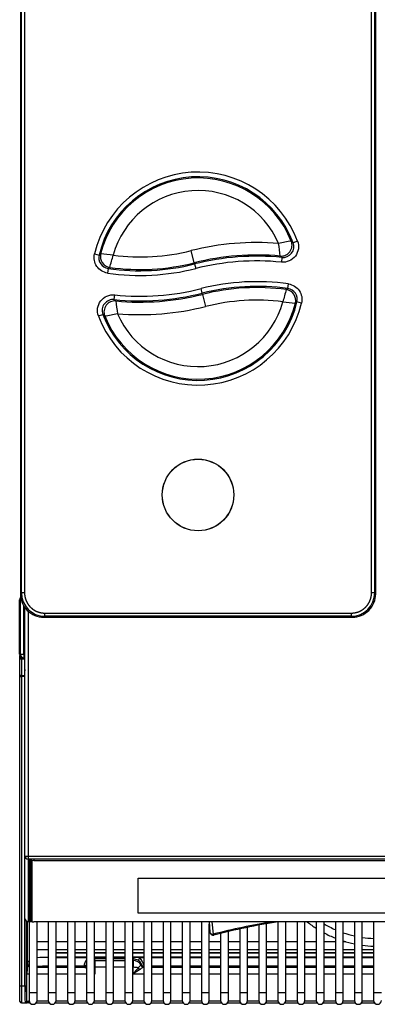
# Model space of a CAD drawing. Header units: millimetres. Extents: x 0 to 287, y 0 to 200.
# Tile 2 of 47: x 33 to 45, y 35 to 67. Entities that reach past the tile are written whole.
import ezdxf

# ---------------------------------------------------------------- set-up
doc = ezdxf.new("R2010")
doc.units = ezdxf.units.MM
doc.layers.add('130.652_BW4C_CTM', color=7, linetype='Continuous')
doc.layers.add('Standard', color=7, linetype='Continuous')

# ---------------------------------------------------------------- blocks, each defined once
blk = doc.blocks.new('SE1')
at = {"layer": '130.652_BW4C_CTM', "color": 7, "linetype": 'Continuous'}
for p, q in [((33.286, 88.376), (33.286, 48.229)), ((33.319, 48.262), (33.319, 88.343)), ((33.419, 88.343), (33.419, 48.262)), ((44.499, 48.262), (44.499, 88.343)), ((44.599, 88.343), (44.599, 48.262)), ((44.632, 48.229), (44.632, 88.376)), ((42.137, 59.479), (41.997, 59.426)), ((35.655, 59.068), (35.801, 59.033)), ((38.84, 58.786), (38.742, 59.173)), ((38.84, 58.786), (38.849, 58.748)), ((38.849, 58.748), (38.886, 58.603)), ((41.635, 58.955), (41.62, 58.806)), ((36.091, 58.606), (36.07, 58.457)), ((41.827, 57.963), (41.848, 58.111)), ((39.095, 57.816), (39.058, 57.962)), ((39.104, 57.779), (39.095, 57.816)), ((39.104, 57.779), (39.202, 57.392)), ((36.283, 57.612), (36.299, 57.762)), ((42.264, 57.501), (42.118, 57.536)), ((35.78, 57.089), (35.92, 57.141)), ((33.264, 46.307), (33.264, 48.037)), ((33.264, 48.037), (33.286, 48.037)), ((33.286, 48.229), (33.319, 48.262)), ((33.419, 48.262), (33.319, 48.262)), ((44.599, 48.262), (44.499, 48.262)), ((44.599, 48.262), (44.632, 48.229)), ((33.319, 48.019), (33.284, 48.019)), ((33.284, 48.019), (33.284, 46.305)), ((33.402, 46.313), (33.402, 47.832)), ((33.434, 39.871), (33.434, 47.787)), ((33.534, 47.678), (33.534, 39.868)), ((34.064, 47.517), (34.031, 47.484)), ((34.031, 47.484), (43.888, 47.484)), ((34.064, 47.617), (43.855, 47.617)), ((34.064, 47.517), (34.064, 47.617)), ((43.855, 47.517), (34.064, 47.517)), ((43.855, 47.517), (43.855, 47.617)), ((43.888, 47.484), (43.855, 47.517)), ((33.284, 46.307), (33.264, 46.307)), ((33.274, 46.187), (33.274, 46.26)), ((33.274, 46.168), (33.274, 46.187)), ((33.274, 46.187), (33.324, 46.187)), ((33.274, 45.647), (33.274, 46.168)), ((33.284, 46.305), (33.395, 46.305)), ((33.324, 46.204), (33.324, 46.187)), ((33.324, 46.187), (33.324, 46.149)), ((33.324, 46.187), (33.383, 46.187)), ((33.324, 46.149), (33.324, 45.629)), ((33.434, 46.149), (33.324, 46.149)), ((33.384, 46.187), (33.384, 46.189)), ((33.402, 46.187), (33.384, 46.187)), ((33.395, 46.305), (33.402, 46.313)), ((33.397, 46.307), (33.411, 46.307)), ((33.402, 46.313), (33.434, 46.345)), ((33.409, 46.305), (33.402, 46.298)), ((33.402, 46.298), (33.402, 46.187)), ((33.402, 46.187), (33.434, 46.187)), ((33.434, 46.185), (33.402, 46.185)), ((33.434, 46.33), (33.409, 46.305)), ((33.434, 46.305), (33.409, 46.305)), ((33.274, 45.591), (33.274, 45.647)), ((33.274, 35.736), (33.274, 45.591)), ((33.274, 45.591), (33.324, 45.591)), ((33.324, 45.629), (33.426, 45.629)), ((33.324, 45.629), (33.324, 45.591)), ((33.324, 45.591), (33.324, 35.736)), ((33.426, 45.591), (33.324, 45.591)), ((33.426, 45.629), (33.424, 45.749)), ((33.426, 35.736), (33.426, 45.591)), ((33.426, 45.591), (33.434, 45.591)), ((33.434, 37.883), (33.434, 39.871)), ((33.534, 39.868), (55.834, 39.868)), ((33.534, 39.868), (33.534, 39.772)), ((33.534, 39.772), (33.534, 37.784)), ((55.834, 39.772), (33.534, 39.772)), ((33.576, 39.752), (33.576, 37.802)), ((33.584, 38.259), (33.584, 39.757)), ((33.614, 39.762), (33.614, 37.826)), ((33.62, 39.762), (33.664, 39.718)), ((33.664, 37.776), (33.664, 39.718)), ((55.684, 39.765), (33.684, 39.765)), ((33.714, 39.765), (33.714, 39.725)), ((33.714, 39.725), (55.654, 39.725)), ((37.044, 38.045), (37.044, 39.164)), ((37.044, 39.164), (52.324, 39.164)), ((33.576, 37.802), (33.584, 38.259)), ((52.324, 38.046), (37.044, 38.046)), ((52.324, 38.045), (37.044, 38.045)), ((33.476, 37.802), (33.476, 35.736)), ((33.534, 37.784), (33.656, 37.784)), ((33.534, 37.783), (33.534, 37.784)), ((33.534, 37.783), (33.657, 37.783)), ((33.568, 37.783), (33.568, 35.517)), ((33.614, 37.826), (33.664, 37.776)), ((33.615, 37.824), (33.665, 37.775)), ((55.654, 37.77), (33.714, 37.77)), ((33.818, 35.517), (33.818, 37.77)), ((34.179, 37.77), (34.179, 35.517)), ((34.429, 35.517), (34.429, 37.77)), ((34.79, 37.77), (34.79, 35.517)), ((35.04, 35.517), (35.04, 37.77)), ((35.401, 37.77), (35.401, 35.517)), ((35.651, 35.517), (35.651, 37.77)), ((36.012, 37.77), (36.012, 35.517)), ((36.262, 35.517), (36.262, 37.77)), ((36.623, 37.77), (36.623, 35.517)), ((36.873, 35.517), (36.873, 37.77)), ((37.234, 37.77), (37.234, 35.517)), ((37.484, 35.517), (37.484, 37.77)), ((37.845, 37.77), (37.845, 35.517)), ((38.095, 35.517), (38.095, 37.77)), ((38.456, 37.77), (38.456, 35.517)), ((38.706, 35.517), (38.706, 37.77)), ((39.067, 37.77), (39.067, 35.517)), ((39.311, 37.77), (39.339, 37.439)), ((39.317, 35.517), (39.317, 37.696)), ((39.405, 37.77), (39.439, 37.377)), ((41.15, 35.517), (41.15, 37.71)), ((41.511, 37.769), (41.511, 35.517)), ((41.761, 35.517), (41.761, 37.77)), ((42.122, 37.77), (42.122, 35.517)), ((42.372, 35.517), (42.372, 37.77)), ((42.733, 37.77), (42.733, 35.517)), ((42.983, 35.517), (42.983, 37.77)), ((43.344, 37.77), (43.344, 35.517)), ((43.594, 35.517), (43.594, 37.77)), ((43.955, 37.77), (43.955, 35.517)), ((44.205, 35.517), (44.205, 37.77)), ((44.566, 37.77), (44.566, 35.517)), ((39.678, 37.404), (39.678, 35.517)), ((39.928, 35.517), (39.928, 37.464)), ((40.289, 37.545), (40.289, 35.517)), ((40.539, 35.517), (40.539, 37.597)), ((40.9, 37.666), (40.9, 35.517)), ((34.179, 37.137), (33.818, 37.137)), ((34.79, 37.137), (34.429, 37.137)), ((35.401, 37.137), (35.04, 37.137)), ((36.012, 37.137), (35.651, 37.137)), ((36.623, 37.137), (36.262, 37.137)), ((37.234, 37.137), (36.873, 37.137)), ((37.845, 37.137), (37.484, 37.137)), ((38.456, 37.137), (38.095, 37.137)), ((39.067, 37.137), (38.706, 37.137)), ((39.678, 37.137), (39.317, 37.137)), ((40.289, 37.137), (39.928, 37.137)), ((40.9, 37.137), (40.539, 37.137)), ((41.511, 37.137), (41.15, 37.137)), ((42.122, 37.137), (41.761, 37.137)), ((42.733, 37.137), (42.372, 37.137)), ((43.344, 37.137), (42.983, 37.137)), ((43.676, 37.137), (43.594, 37.137)), ((33.818, 36.887), (34.179, 36.887)), ((34.429, 36.887), (34.79, 36.887)), ((34.429, 36.784), (34.79, 36.784)), ((34.79, 36.779), (34.429, 36.779)), ((35.04, 36.887), (35.401, 36.887)), ((35.04, 36.784), (35.401, 36.784)), ((35.401, 36.779), (35.04, 36.779)), ((35.651, 36.887), (36.012, 36.887)), ((35.651, 36.784), (36.012, 36.784)), ((36.012, 36.779), (35.651, 36.779)), ((36.262, 36.887), (36.623, 36.887)), ((36.262, 36.784), (36.623, 36.784)), ((36.623, 36.779), (36.262, 36.779)), ((36.873, 36.887), (37.234, 36.887)), ((36.873, 36.784), (37.234, 36.784)), ((37.234, 36.779), (36.873, 36.779)), ((37.484, 36.887), (37.845, 36.887)), ((37.484, 36.784), (37.845, 36.784)), ((37.845, 36.779), (37.484, 36.779)), ((38.095, 36.887), (38.456, 36.887)), ((38.095, 36.784), (38.456, 36.784)), ((38.456, 36.779), (38.095, 36.779)), ((38.706, 36.887), (39.067, 36.887)), ((38.706, 36.784), (39.067, 36.784)), ((39.067, 36.779), (38.706, 36.779)), ((39.317, 36.887), (39.678, 36.887)), ((39.317, 36.784), (39.678, 36.784)), ((39.678, 36.779), (39.317, 36.779)), ((39.928, 36.887), (40.289, 36.887)), ((39.928, 36.784), (40.289, 36.784)), ((40.289, 36.779), (39.928, 36.779)), ((40.539, 36.887), (40.9, 36.887)), ((40.539, 36.784), (40.9, 36.784)), ((40.9, 36.779), (40.539, 36.779)), ((41.15, 36.887), (41.511, 36.887)), ((41.15, 36.784), (41.511, 36.784)), ((41.511, 36.779), (41.15, 36.779)), ((41.761, 36.887), (42.122, 36.887)), ((41.761, 36.784), (42.122, 36.784)), ((42.122, 36.779), (41.761, 36.779)), ((42.372, 36.887), (42.733, 36.887)), ((42.372, 36.784), (42.733, 36.784)), ((42.733, 36.779), (42.372, 36.779)), ((42.983, 36.887), (43.344, 36.887)), ((42.983, 36.784), (43.344, 36.784)), ((43.344, 36.779), (42.983, 36.779)), ((43.594, 36.887), (43.955, 36.887)), ((43.594, 36.784), (43.955, 36.784)), ((43.955, 36.779), (43.594, 36.779)), ((44.205, 36.887), (44.566, 36.887)), ((44.205, 36.784), (44.566, 36.784)), ((44.566, 36.779), (44.205, 36.779)), ((33.509, 36.428), (33.513, 36.458)), ((33.509, 36.428), (33.509, 36.428)), ((34.429, 36.658), (34.79, 36.658)), ((34.429, 36.648), (34.79, 36.648)), ((34.79, 36.62), (34.429, 36.62)), ((35.04, 36.658), (35.401, 36.658)), ((35.04, 36.648), (35.401, 36.648)), ((35.401, 36.62), (35.04, 36.62)), ((35.651, 36.658), (36.012, 36.658)), ((35.651, 36.648), (36.012, 36.648)), ((35.651, 36.647), (36.012, 36.647)), ((36.012, 36.588), (35.651, 36.588)), ((35.651, 36.585), (35.663, 36.542)), ((35.663, 36.542), (36.012, 36.542)), ((35.663, 36.542), (35.663, 36.322)), ((36.262, 36.658), (36.623, 36.658)), ((36.262, 36.648), (36.623, 36.648)), ((36.262, 36.647), (36.623, 36.647)), ((36.623, 36.588), (36.262, 36.588)), ((36.262, 36.542), (36.623, 36.542)), ((36.873, 36.658), (37.234, 36.658)), ((36.873, 36.648), (37.234, 36.648)), ((36.873, 36.647), (36.898, 36.647)), ((36.898, 36.588), (36.873, 36.588)), ((36.873, 36.542), (36.885, 36.542)), ((36.885, 36.542), (36.898, 36.588)), ((36.885, 36.542), (36.885, 36.322)), ((36.898, 36.588), (36.898, 36.647)), ((37.234, 36.62), (37.097, 36.62)), ((37.484, 36.658), (37.845, 36.658)), ((37.484, 36.648), (37.845, 36.648)), ((37.845, 36.62), (37.484, 36.62)), ((38.095, 36.658), (38.456, 36.658)), ((38.095, 36.648), (38.456, 36.648)), ((38.456, 36.62), (38.095, 36.62)), ((38.706, 36.658), (39.067, 36.658)), ((38.706, 36.648), (39.067, 36.648)), ((39.067, 36.62), (38.706, 36.62)), ((39.317, 36.658), (39.678, 36.658)), ((39.317, 36.648), (39.678, 36.648)), ((39.678, 36.62), (39.317, 36.62)), ((39.928, 36.658), (40.289, 36.658)), ((39.928, 36.648), (40.289, 36.648)), ((40.289, 36.62), (39.928, 36.62)), ((40.539, 36.658), (40.9, 36.658)), ((40.539, 36.648), (40.9, 36.648)), ((40.9, 36.62), (40.539, 36.62)), ((41.15, 36.658), (41.511, 36.658)), ((41.15, 36.648), (41.511, 36.648)), ((41.511, 36.62), (41.15, 36.62)), ((41.761, 36.658), (42.122, 36.658)), ((41.761, 36.648), (42.122, 36.648)), ((42.122, 36.62), (41.761, 36.62)), ((42.372, 36.658), (42.733, 36.658)), ((42.372, 36.648), (42.733, 36.648)), ((42.733, 36.62), (42.372, 36.62)), ((42.983, 36.658), (43.344, 36.658)), ((42.983, 36.648), (43.344, 36.648)), ((43.344, 36.62), (42.983, 36.62)), ((43.594, 36.658), (43.955, 36.658)), ((43.594, 36.648), (43.955, 36.648)), ((43.955, 36.62), (43.594, 36.62)), ((44.205, 36.658), (44.566, 36.658)), ((44.205, 36.648), (44.566, 36.648)), ((44.566, 36.62), (44.205, 36.62)), ((33.489, 35.25), (33.498, 36.134)), ((33.818, 36.328), (34.179, 36.328)), ((34.179, 36.108), (33.818, 36.108)), ((34.79, 36.358), (34.429, 36.358)), ((34.429, 36.328), (34.79, 36.328)), ((34.79, 36.108), (34.429, 36.108)), ((35.308, 36.358), (35.04, 36.358)), ((35.04, 36.328), (35.324, 36.328)), ((35.401, 36.108), (35.04, 36.108)), ((35.314, 36.337), (35.308, 36.358)), ((35.396, 36.409), (35.401, 36.389)), ((35.663, 36.108), (35.651, 36.108)), ((36.012, 36.322), (35.663, 36.322)), ((35.663, 36.322), (35.663, 36.108)), ((36.623, 36.322), (36.262, 36.322)), ((36.885, 36.322), (36.873, 36.322)), ((36.885, 36.108), (36.885, 36.322)), ((37.234, 36.108), (36.885, 36.108)), ((37.147, 36.388), (37.153, 36.409)), ((37.225, 36.328), (37.234, 36.328)), ((37.845, 36.358), (37.484, 36.358)), ((37.484, 36.328), (37.845, 36.328)), ((37.845, 36.108), (37.484, 36.108)), ((38.456, 36.358), (38.095, 36.358)), ((38.095, 36.328), (38.456, 36.328)), ((38.456, 36.108), (38.095, 36.108)), ((39.067, 36.358), (38.706, 36.358)), ((38.706, 36.328), (39.067, 36.328)), ((39.067, 36.108), (38.706, 36.108)), ((39.678, 36.358), (39.317, 36.358)), ((39.317, 36.328), (39.678, 36.328)), ((39.678, 36.108), (39.317, 36.108)), ((40.289, 36.358), (39.928, 36.358)), ((39.928, 36.328), (40.289, 36.328)), ((40.289, 36.108), (39.928, 36.108)), ((40.9, 36.358), (40.539, 36.358)), ((40.539, 36.328), (40.9, 36.328)), ((40.9, 36.108), (40.539, 36.108)), ((41.511, 36.358), (41.15, 36.358)), ((41.15, 36.328), (41.511, 36.328)), ((41.511, 36.108), (41.15, 36.108)), ((42.122, 36.358), (41.761, 36.358)), ((41.761, 36.328), (42.122, 36.328)), ((42.122, 36.108), (41.761, 36.108)), ((42.733, 36.358), (42.372, 36.358)), ((42.372, 36.328), (42.733, 36.328)), ((42.733, 36.108), (42.372, 36.108)), ((43.344, 36.358), (42.983, 36.358)), ((42.983, 36.328), (43.344, 36.328)), ((43.344, 36.108), (42.983, 36.108)), ((43.955, 36.358), (43.594, 36.358)), ((43.594, 36.328), (43.955, 36.328)), ((43.955, 36.108), (43.594, 36.108)), ((44.566, 36.358), (44.205, 36.358)), ((44.205, 36.328), (44.566, 36.328)), ((44.566, 36.108), (44.205, 36.108)), ((33.274, 35.236), (33.274, 35.736)), ((33.274, 35.736), (33.324, 35.736)), ((33.324, 35.736), (33.426, 35.736)), ((33.324, 35.736), (33.324, 35.186)), ((33.426, 35.736), (33.476, 35.736)), ((33.568, 35.517), (33.818, 35.517)), ((33.568, 35.517), (33.568, 35.267)), ((33.818, 35.267), (33.818, 35.517)), ((34.179, 35.517), (34.429, 35.517)), ((34.179, 35.517), (34.179, 35.267)), ((34.429, 35.267), (34.429, 35.517)), ((34.79, 35.517), (35.04, 35.517)), ((34.79, 35.517), (34.79, 35.267)), ((35.04, 35.267), (35.04, 35.517)), ((35.401, 35.517), (35.651, 35.517)), ((35.401, 35.517), (35.401, 35.267)), ((35.651, 35.267), (35.651, 35.517)), ((36.012, 35.517), (36.262, 35.517)), ((36.012, 35.517), (36.012, 35.267)), ((36.262, 35.267), (36.262, 35.517)), ((36.623, 35.517), (36.873, 35.517)), ((36.623, 35.517), (36.623, 35.267)), ((36.873, 35.267), (36.873, 35.517)), ((37.234, 35.517), (37.484, 35.517)), ((37.234, 35.517), (37.234, 35.267)), ((37.484, 35.267), (37.484, 35.517)), ((37.845, 35.517), (38.095, 35.517)), ((37.845, 35.517), (37.845, 35.267)), ((38.095, 35.267), (38.095, 35.517)), ((38.456, 35.517), (38.706, 35.517)), ((38.456, 35.517), (38.456, 35.267)), ((38.706, 35.267), (38.706, 35.517)), ((39.067, 35.517), (39.317, 35.517)), ((39.067, 35.517), (39.067, 35.267)), ((39.317, 35.267), (39.317, 35.517)), ((39.678, 35.517), (39.928, 35.517)), ((39.678, 35.517), (39.678, 35.267)), ((39.928, 35.267), (39.928, 35.517)), ((40.289, 35.517), (40.539, 35.517)), ((40.289, 35.517), (40.289, 35.267)), ((40.539, 35.267), (40.539, 35.517)), ((40.9, 35.517), (41.15, 35.517)), ((40.9, 35.517), (40.9, 35.267)), ((41.15, 35.267), (41.15, 35.517)), ((41.511, 35.517), (41.761, 35.517)), ((41.511, 35.517), (41.511, 35.267)), ((41.761, 35.267), (41.761, 35.517)), ((42.122, 35.517), (42.372, 35.517)), ((42.122, 35.517), (42.122, 35.267)), ((42.372, 35.267), (42.372, 35.517)), ((42.733, 35.517), (42.983, 35.517)), ((42.733, 35.517), (42.733, 35.267)), ((42.983, 35.267), (42.983, 35.517)), ((43.344, 35.517), (43.594, 35.517)), ((43.344, 35.517), (43.344, 35.267)), ((43.594, 35.267), (43.594, 35.517)), ((43.955, 35.517), (44.205, 35.517)), ((43.955, 35.517), (43.955, 35.267)), ((44.205, 35.267), (44.205, 35.517)), ((44.566, 35.517), (44.816, 35.517)), ((44.566, 35.517), (44.566, 35.267)), ((33.324, 35.186), (33.504, 35.186)), ((33.589, 35.187), (33.589, 35.198)), ((33.589, 35.187), (33.597, 35.187)), ((33.789, 35.187), (34.208, 35.187)), ((33.817, 35.25), (34.18, 35.25)), ((34.4, 35.187), (34.819, 35.187)), ((34.428, 35.25), (34.791, 35.25)), ((35.011, 35.187), (35.43, 35.187)), ((35.039, 35.25), (35.402, 35.25)), ((35.622, 35.187), (36.041, 35.187)), ((35.65, 35.25), (36.013, 35.25)), ((36.233, 35.187), (36.652, 35.187)), ((36.261, 35.25), (36.624, 35.25)), ((36.844, 35.187), (37.263, 35.187)), ((36.872, 35.25), (37.235, 35.25)), ((37.455, 35.187), (37.874, 35.187)), ((37.483, 35.25), (37.846, 35.25)), ((38.066, 35.187), (38.485, 35.187)), ((38.094, 35.25), (38.457, 35.25)), ((38.677, 35.187), (39.096, 35.187)), ((38.705, 35.25), (39.068, 35.25)), ((39.288, 35.187), (39.707, 35.187)), ((39.316, 35.25), (39.679, 35.25)), ((39.899, 35.187), (40.318, 35.187)), ((39.927, 35.25), (40.29, 35.25)), ((40.51, 35.187), (40.929, 35.187)), ((40.538, 35.25), (40.901, 35.25)), ((41.121, 35.187), (41.54, 35.187)), ((41.149, 35.25), (41.512, 35.25)), ((41.732, 35.187), (42.151, 35.187)), ((41.76, 35.25), (42.123, 35.25)), ((42.343, 35.187), (42.762, 35.187)), ((42.371, 35.25), (42.734, 35.25)), ((42.954, 35.187), (43.373, 35.187)), ((42.982, 35.25), (43.345, 35.25)), ((43.565, 35.187), (43.984, 35.187)), ((43.593, 35.25), (43.956, 35.25)), ((44.176, 35.187), (44.595, 35.187)), ((44.204, 35.25), (44.567, 35.25))]:
    blk.add_line(p, q, dxfattribs=at)
for radius in [1.143, 1.141]:
    blk.add_circle((38.959, 51.382), radius, dxfattribs=at)
for centre, radius, start, end in [((38.959, 58.282), 3.396, 20.6358, 166.6287), ((38.959, 58.282), 3.246, 20.6358, 166.6287), ((38.959, 58.282), 3.208, 21.875, 165.7844), ((38.959, 58.282), 2.808, 23.5469, 164.6386), ((40.833, 50.877), 8.555, 85.3064, 104.1497), ((43.133, 51.768), 7.802, 98.8269, 101.8333), ((21.319, 56.905), 20.368, 5.9015, 7.0492), ((41.67, 59.303), 0.35, 264.2484, 20.7185), ((36.141, 58.952), 0.35, 166.6054, 261.7879), ((45.812, 45.952), 16.472, 127.2157, 127.4281), ((34.706, 46.737), 12.386, 82.831, 84.7016), ((2.35, 68.476), 35.194, 343.7672, 344.425), ((37.11, 65.645), 6.674, 262.6093, 284.1497), ((40.833, 50.877), 8.156, 84.7512, 104.1497), ((37.11, 65.645), 7.113, 261.7647, 284.1497), ((37.11, 65.645), 7.074, 262.1249, 284.1497), ((40.833, 50.877), 8.117, 84.3311, 104.1497), ((40.833, 50.877), 7.967, 84.3311, 104.1497), ((37.11, 65.645), 7.263, 261.7647, 284.1497), ((40.833, 50.92), 7.263, 81.9716, 104.1497), ((37.11, 65.687), 8.117, 264.1543, 284.1497), ((37.11, 65.687), 7.967, 264.1543, 284.1497), ((37.11, 65.687), 8.156, 264.5755, 284.1497), ((40.833, 50.92), 7.113, 81.9716, 104.1497), ((40.833, 50.92), 7.074, 82.3327, 104.1497), ((75.552, 48.217), 35.144, 163.9548, 164.6135), ((41.778, 57.616), 0.35, 346.6756, 81.995), ((38.959, 58.282), 3.396, 200.5804, 346.6989), ((36.247, 57.265), 0.35, 84.0711, 200.6636), ((38.959, 58.282), 3.246, 200.5804, 346.6989), ((38.959, 58.282), 3.208, 201.8226, 345.8526), ((56.542, 59.603), 20.305, 185.7521, 186.9034), ((38.959, 58.282), 2.808, 203.4987, 344.704), ((40.833, 50.92), 6.674, 82.8184, 104.1497), ((43.192, 69.808), 12.361, 262.9169, 264.7913), ((32.099, 70.563), 16.435, 307.3523, 307.5656), ((34.797, 64.787), 7.787, 278.744, 281.7564), ((37.11, 65.687), 8.555, 265.132, 284.1497), ((33.384, 48.037), 0.12, 137.319, 180), ((33.402, 48.019), 0.118, 149.7153, 180), ((34.031, 48.229), 0.744, 179.9961, 270.0039), ((34.064, 48.262), 0.745, 180.0026, 269.9974), ((43.855, 48.262), 0.745, 270.0026, 359.9974), ((43.888, 48.229), 0.744, 269.9961, 0.0039), ((33.384, 46.307), 0.12, 180, 270), ((33.402, 46.305), 0.118, 180, 270), ((33.402, 46.305), 0.018, 180, 270), ((33.534, 37.883), 0.1, 180, 270), ((44.684, 16.939), 21.1, 99.1644, 104.3937), ((44.684, 17.01), 21, 98.6713, 104.3937), ((44.691, 40.617), 3.625, 231.7727, 237.307), ((44.691, 40.617), 3.375, 239.5973, 246.4774), ((39.439, 37.448), 0.1, 184.9436, 284.3937), ((44.691, 40.617), 3.625, 241.8896, 248.1865), ((44.691, 40.617), 3.375, 251.0322, 257.4041), ((44.691, 40.617), 3.625, 252.3849, 258.2855), ((44.691, 40.617), 3.375, 261.7206, 267.8774), ((44.691, 40.617), 3.625, 262.2952, 268.0239), ((34.024, 30.044), 6.588, 88.6548, 91.8028), ((35.769, 36.276), 0.468, 142.0885, 169.8927), ((36.901, 35.939), 0.708, 73.9237, 90.1987), ((36.897, 36.299), 0.288, 58.6858, 89.8), ((36.778, 36.275), 0.469, 14.4239, 47.2817), ((34.216, 30.069), 6.289, 90.333, 93.6575), ((37.779, 35.514), 1.078, 126.3644, 132.4603), ((37.961, 35.002), 1.517, 119.0268, 124.2665), ((33.324, 35.236), 0.05, 180, 270), ((33.693, 35.267), 0.125, 180, 0), ((34.304, 35.267), 0.125, 180, 0), ((34.915, 35.267), 0.125, 180, 0), ((35.526, 35.267), 0.125, 180, 0), ((36.137, 35.267), 0.125, 180, 0), ((36.748, 35.267), 0.125, 180, 0), ((37.359, 35.267), 0.125, 180, 0), ((37.97, 35.267), 0.125, 180, 0), ((38.581, 35.267), 0.125, 180, 0), ((39.192, 35.267), 0.125, 180, 0), ((39.803, 35.267), 0.125, 180, 0), ((40.414, 35.267), 0.125, 180, 0), ((41.025, 35.267), 0.125, 180, 0), ((41.636, 35.267), 0.125, 180, 0), ((42.247, 35.267), 0.125, 180, 0), ((42.858, 35.267), 0.125, 180, 0), ((43.469, 35.267), 0.125, 180, 0), ((44.08, 35.267), 0.125, 180, 0), ((44.691, 35.267), 0.125, 180, 0)]:
    blk.add_arc(centre, radius, start, end, dxfattribs=at)
for centre, major_axis, ratio, start_param, end_param in [((41.611, 59.347), (0.209, 0.281), 0.998742, 3.690851, 5.733927), ((-1329.255, -106.691), (1372.41, 164.239), 0.039561, 0.036622, 0.037685), ((36.189, 58.984), (0.195, -0.29), 0.99923, 3.872043, 5.552735), ((-1554.976, -337.004), (1597.723, 394.362), 0.037926, 0.029115, 0.030012), ((2917.981, 743.263), (-2883.496, -686.474), 0.012868, -0.03709, -0.036581), ((-2721.147, -607.925), (2764.571, 667.701), 0.013085, -0.03782, -0.037299), ((41.73, 57.584), (-0.196, 0.29), 0.999228, 3.870825, 5.553953), ((36.306, 57.22), (-0.21, -0.28), 0.998738, 3.689776, 5.735002), ((1611.264, 442.938), (-1576.089, -383.728), 0.038134, 0.029345, 0.03025), ((1405.151, 219.176), (-1370.383, -160.156), 0.039535, 0.036657, 0.037723), ((33.324, 46.168), (-0.05, 0), 0.374607, 0, 1.570796), ((33.402, 46.306), (0.096, 0.072), 0.999762, 3.920734, 4.068795), ((33.324, 45.647), (-0.05, 0), 0.374607, 0, 1.570796), ((33.624, 45.749), (0.146, -0.139), 0.985982, 3.571342, 3.908929), ((33.424, 45.767), (-0.05, -0.0007), 0.374575, 1.565512, 1.774261), ((33.421, 45.591), (0, 0.1), 0.052381, 4.712389, 5.096361), ((33.426, 45.647), (-0.05, -0.0007), 0.374575, 1.565512, 1.739723), ((33.534, 39.871), (0.1, 0), 0.992546, 3.141593, 4.712389), ((33.534, 39.871), (0.1, 0), 0.034899, 3.141593, 4.712389), ((33.684, 39.752), (-0.108, 0), 0.121869, 4.712389, 6.283185), ((33.714, 39.718), (-0.05, 0), 0.121869, 4.712389, 6.283185), ((33.614, 38.259), (-0.03, 0), 0.992546, 4.712389, 6.265732), ((33.684, 38.259), (0.0998, 0), 0.121869, 3.141593, 3.935186), ((33.534, 37.883), (-0.1, 0), 0.992546, 0, 1.570796), ((33.684, 37.802), (0.108, 0), 0.121869, 3.141593, 4.389287), ((33.714, 37.826), (-0.1, 0), 0.121869, 0, 0.123095), ((33.714, 37.776), (0.05, 0), 0.121869, 3.141593, 4.712389), ((39.439, 37.448), (0.0996, 0.0086), 0.705788, 3.141593, 4.651416), ((39.439, 37.448), (0.0249, -0.0969), 0.241241, 5.466871, 6.283185), ((33.511, 36.031), (0, 0.4), 0.034921, 0.122173, 1.308997), ((33.609, 36.428), (0.0962, -0.0274), 0.99195, 3.420817, 4.563598), ((33.609, 36.428), (-0.0962, 0.0274), 0.99195, 0.279224, 1.422573), ((33.613, 36.458), (-0.0998, 0.007), 0.894035, 0.07798, 1.169685), ((35.663, 36.244), (-0.289, -0.082), 0.991957, 4.438938, 4.479165), ((36.885, 36.244), (-0.289, 0.082), 0.991957, 3.923823, 4.98584), ((37.097, 36.632), (-0.0508, -0.0861), 0.061263, 0.123243, 1.467336), ((33.597, 36.134), (0.1, -0.0009), 0.258808, 3.177731, 4.417929), ((35.308, 36.457), (0.0962, 0.0272), 0.991957, 4.438938, 5.500955), ((35.314, 36.436), (-0.0962, -0.0272), 0.991957, 1.297345, 2.359362), ((35.663, 36.338), (-0.349, 0), 0.121869, 0.034445, 0.239558), ((35.324, 36.428), (-0.0446, -0.0895), 0.964202, 0.477535, 1.397774), ((35.663, 36.244), (-0.3, 0), 0.258819, 4.712389, 4.752592), ((35.663, 36.031), (-0.298, 0.393), 0.095828, -1.44491, -1.404707), ((35.663, 36.031), (-0.398, 0.296), 0.126212, -1.477339, -1.447191), ((36.885, 36.244), (0.3, 0), 0.258819, 0.984634, 1.570796), ((36.885, 36.031), (0.298, 0.393), 0.095828, 0.858748, 1.44491), ((36.885, 36.031), (0.398, 0.296), 0.126212, 0.891177, 1.477339), ((37.106, 36.331), (-0.0622, 0.0783), 0.57619, 1.394751, 2.19851), ((36.885, 36.389), (0.262, 0), 0.121869, -0.239558, -0.034445), ((37.225, 36.428), (0.0446, -0.0895), 0.964202, 4.743634, 5.805651), ((37.234, 36.436), (0.0962, -0.0272), 0.991957, 3.923823, 4.98584), ((37.24, 36.457), (-0.0962, 0.0272), 0.991957, 0.782231, 1.784582), ((36.885, 36.338), (0.349, 0), 0.121869, -0.239558, -0.034445), ((33.443, 35.736), (0, -0.55), 0.031746, 4.712389, 6.046036), ((33.493, 35.736), (0, -0.5), 0.034921, 4.712389, 6.046036), ((33.439, 35.25), (-0.0495, -0.0071), 0.971452, 1.431351, 2.993948), ((33.561, 35.237), (-0.0005, 0.05), 0.199948, 3.088153, 4.827644), ((33.589, 35.179), (0.15, 0), 0.055027, 1.567851, 1.75993)]:
    blk.add_ellipse(centre, major_axis=major_axis, ratio=ratio, start_param=start_param, end_param=end_param, dxfattribs=at)
for points, degree, knots in [([(42.137, 59.479), (42.198, 59.319), (42.17, 59.134), (41.962, 58.863), (41.79, 58.789), (41.62, 58.806)], 3, [0, 0, 0, 0, 0.5, 0.5, 1, 1, 1, 1]), ([(36.07, 58.457), (35.933, 58.477), (35.805, 58.557), (35.651, 58.785), (35.623, 58.933), (35.655, 59.068)], 3, [0, 0, 0, 0, 0.5, 0.5, 1, 1, 1, 1]), ([(41.848, 58.111), (41.985, 58.092), (42.113, 58.012), (42.268, 57.784), (42.296, 57.636), (42.264, 57.501)], 3, [0, 0, 0, 0, 0.5, 0.5, 1, 1, 1, 1]), ([(35.78, 57.089), (35.72, 57.249), (35.748, 57.434), (35.956, 57.705), (36.129, 57.779), (36.299, 57.762)], 3, [0, 0, 0, 0, 0.5, 0.5, 1, 1, 1, 1]), ([(33.419, 48.262), (33.419, 48.198), (33.432, 48.136), (33.444, 48.074), (33.468, 48.015), (33.493, 47.957), (33.528, 47.904), (33.563, 47.851), (33.608, 47.806), (33.653, 47.761), (33.706, 47.726), (33.758, 47.691), (33.817, 47.666), (33.876, 47.642), (33.938, 47.63), (34, 47.617), (34.064, 47.617)], 2, [0, 0, 0, 0.125, 0.125, 0.25, 0.25, 0.375, 0.375, 0.5, 0.5, 0.625, 0.625, 0.75, 0.75, 0.875, 0.875, 1, 1, 1]), ([(43.855, 47.617), (43.918, 47.617), (43.98, 47.63), (44.043, 47.642), (44.101, 47.666), (44.16, 47.691), (44.213, 47.726), (44.266, 47.761), (44.31, 47.806), (44.355, 47.851), (44.391, 47.904), (44.426, 47.957), (44.45, 48.015), (44.474, 48.074), (44.487, 48.136), (44.499, 48.198), (44.499, 48.262)], 2, [0, 0, 0, 0.125, 0.125, 0.25, 0.25, 0.375, 0.375, 0.5, 0.5, 0.625, 0.625, 0.75, 0.75, 0.875, 0.875, 1, 1, 1]), ([(35.4, 36.431), (35.399, 36.429), (35.399, 36.428), (35.396, 36.418), (35.395, 36.412), (35.396, 36.409)], 3, [0.7064298, 0.7064298, 0.7064298, 0.7064298, 0.75, 0.75, 1, 1, 1, 1]), ([(37.153, 36.409), (37.154, 36.412), (37.153, 36.418), (37.147, 36.435), (37.142, 36.446), (37.13, 36.467), (37.125, 36.474), (37.113, 36.489), (37.107, 36.497), (37.092, 36.512), (37.084, 36.52), (37.066, 36.533), (37.057, 36.54), (37.047, 36.546)], 3, [0, 0, 0, 0, 0.25, 0.25, 0.5, 0.5, 0.625, 0.625, 0.75, 0.75, 0.875, 0.875, 1, 1, 1, 1]), ([(35.399, 36.283), (35.389, 36.289), (35.38, 36.295), (35.361, 36.308), (35.352, 36.313), (35.336, 36.323), (35.33, 36.326), (35.324, 36.328)], 3, [0.287085, 0.287085, 0.287085, 0.287085, 0.5, 0.5, 0.75, 0.75, 1, 1, 1, 1]), ([(33.494, 35.186), (33.487, 35.186), (33.48, 35.187), (33.463, 35.188), (33.455, 35.189), (33.443, 35.194), (33.44, 35.197), (33.439, 35.202)], 3, [0.3547583, 0.3547583, 0.3547583, 0.3547583, 0.5, 0.5, 0.75, 0.75, 1, 1, 1, 1]), ([(33.489, 35.25), (33.49, 35.245), (33.499, 35.244), (33.521, 35.246), (33.529, 35.246), (33.548, 35.248), (33.559, 35.249), (33.57, 35.25)], 3, [0, 0, 0, 0, 0.5, 0.5, 0.75, 0.75, 1, 1, 1, 1]), ([(33.561, 35.187), (33.543, 35.187), (33.527, 35.186), (33.506, 35.186), (33.5, 35.186), (33.494, 35.186)], 3, [0, 0, 0, 0, 0.25, 0.25, 0.3547583, 0.3547583, 0.3547583, 0.3547583])]:
    blk.add_open_spline(points, degree=degree, knots=knots, dxfattribs=at)
for points in [[(33.513, 36.458), (33.514, 36.901), (33.515, 37.344), (33.516, 37.786)], [(33.565, 36.534), (33.535, 36.504), (33.515, 36.478), (33.513, 36.458)]]:
    blk.add_open_spline(points, degree=3, dxfattribs=at)

msp = doc.modelspace()

# ---------------------------------------------------------------- block references
at = {"layer": 'Standard'}
msp.add_blockref('SE1', (0, 0), dxfattribs=at)

doc.saveas('drawing.dxf')
